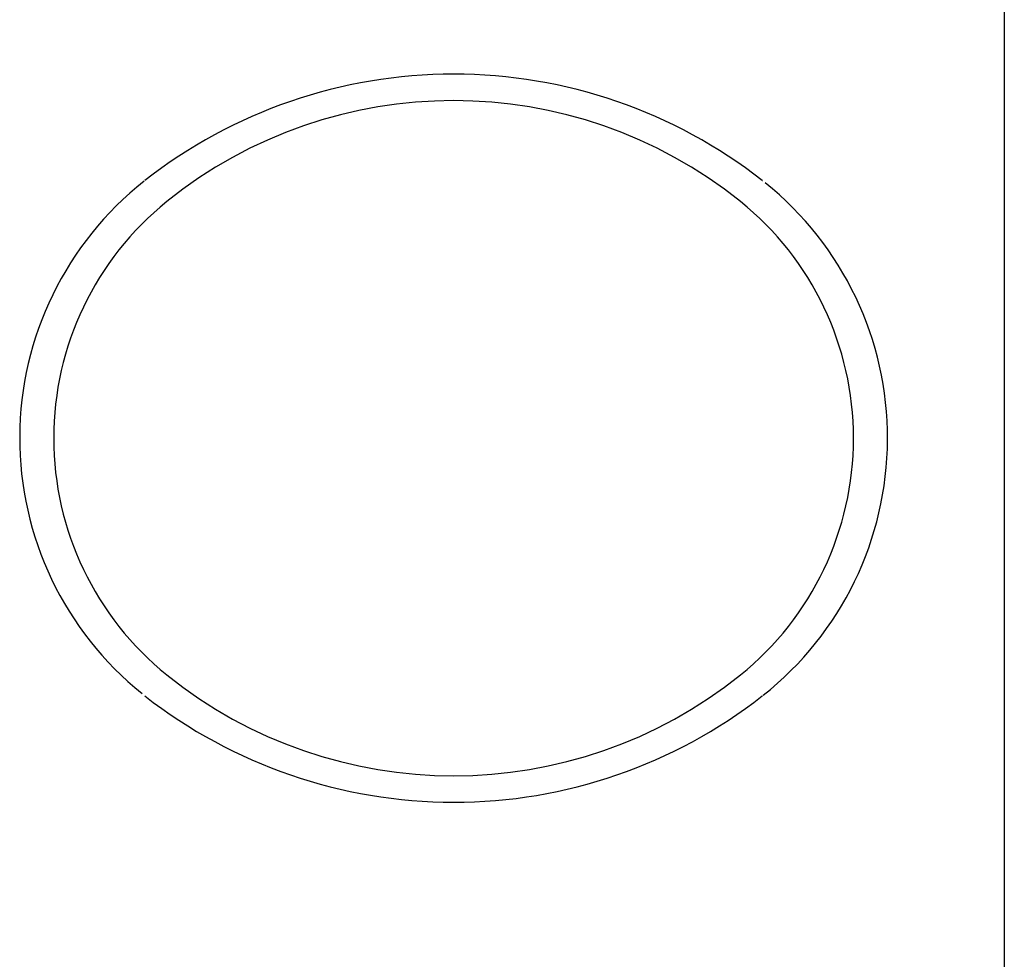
# Model space of a CAD drawing. Header units: millimetres. Extents: x 2845.84 to 2846.96, y 2905.71 to 2908.01.
# Tile 20 of 33: x 2846.27 to 2846.57, y 2906.95 to 2907.23. Entities that reach past the tile are written whole.
import ezdxf

# ---------------------------------------------------------------- set-up
doc = ezdxf.new("R2010")
doc.units = ezdxf.units.MM
doc.layers.add('SANINDUSA', color=3, linetype='Continuous')

msp = doc.modelspace()

# ---------------------------------------------------------------- linework, layer by layer
at = {"layer": 'SANINDUSA', "linetype": 'Continuous'}
for p, q in [((2846.566322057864, 2907.855976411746), (2846.566322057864, 2905.952696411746)), ((2846.306551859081, 2907.182305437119), (2846.306610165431, 2907.18232307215)), ((2846.493172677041, 2907.18232307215), (2846.493231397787, 2907.182305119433)), ((2846.306551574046, 2907.02654147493), (2846.306610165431, 2907.026523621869)), ((2846.493172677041, 2907.026523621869), (2846.49323102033, 2907.026541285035))]:
    msp.add_line(p, q, dxfattribs=at)
for centre, radius, start, end in [((2846.399775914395, 2907.063174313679), 0.1512490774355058, 89.95624399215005, 128.0228471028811), ((2846.399962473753, 2907.063045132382), 0.1513782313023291, 51.99401595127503, 90.02689295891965), ((2846.399891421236, 2907.067844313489), 0.1385790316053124, 51.26906966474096, 128.730930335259), ((2846.367759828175, 2907.1044401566), 0.099019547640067, 128.3394115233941, 231.2103299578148), ((2846.432023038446, 2907.104406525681), 0.09901952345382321, 308.3394047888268, 51.21091199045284), ((2846.37095552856, 2907.104423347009), 0.09194038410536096, 128.9262983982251, 231.0737016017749), ((2846.428827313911, 2907.104423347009), 0.09194038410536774, 308.9262983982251, 51.07370160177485), ((2846.399891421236, 2907.141002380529), 0.1385790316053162, 231.269069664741, 308.7309303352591), ((2846.399820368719, 2907.145801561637), 0.1513782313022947, 231.994015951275, 270.0268929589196), ((2846.400006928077, 2907.145672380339), 0.1512490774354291, 269.9562439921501, 308.0228471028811)]:
    msp.add_arc(centre, radius, start, end, dxfattribs=at)

doc.saveas('drawing.dxf')
